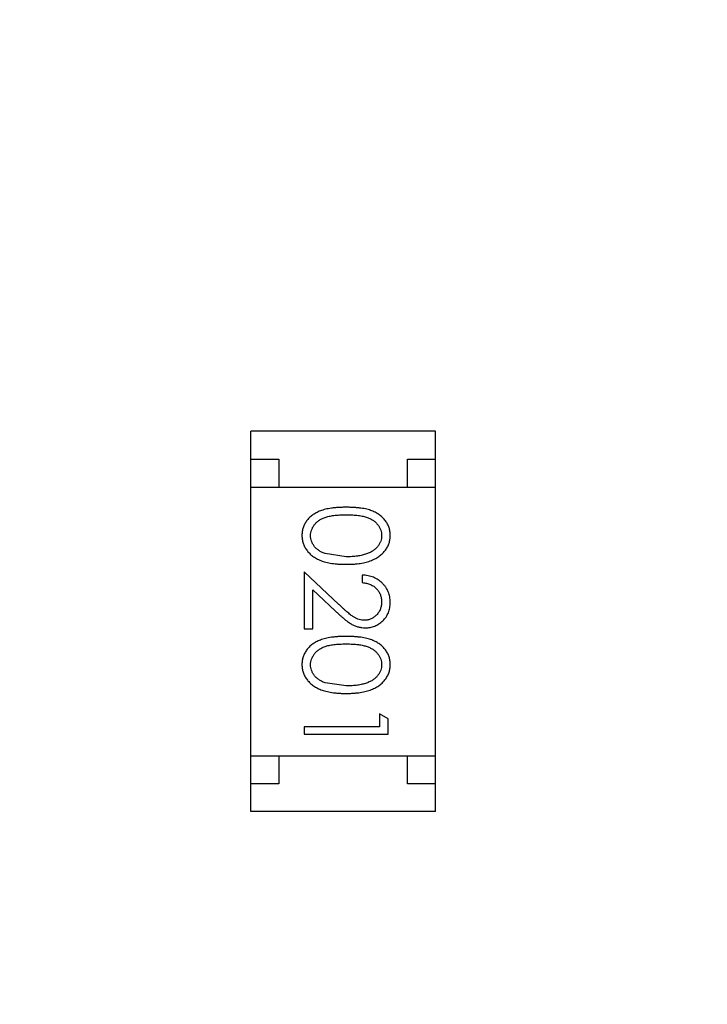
# Model space of a CAD drawing. Header units: inches. Extents: x -13 to 119, y -33 to 44.
# Tile 14 of 40: x 99.56 to 100.79, y 2.56 to 4.32. Entities that reach past the tile are written whole.
import ezdxf

# ---------------------------------------------------------------- set-up
doc = ezdxf.new("R2010")
doc.units = ezdxf.units.IN
doc.header["$LTSCALE"] = 1.21
doc.header["$MEASUREMENT"] = 0
doc.header["$PDMODE"] = 3
doc.header["$PDSIZE"] = 0.3125
doc.layers.get('0').update_dxf_attribs({"linetype": 'CONTINUOUS'})
doc.layers.get('Defpoints').update_dxf_attribs({"linetype": 'CONTINUOUS'})
doc.layers.add('DIM', color=3, linetype='CONTINUOUS')
doc.styles.get("Standard").update_dxf_attribs({"font": 'txt', "width": 0.8})
doc.dimstyles.get("Standard").update_dxf_attribs({"dimtxt": 0.15625, "dimasz": 0.1875, "dimexe": 0.125, "dimexo": 0.0625, "dimgap": 0.09, "dimtad": 0, "dimtih": 1, "dimtoh": 1, "dimzin": 4, "dimdsep": 46, "dimtxsty": 'Standard', "dimblk": '_FILLED', "dimblk1": '_FILLED', "dimblk2": '_FILLED', "dimcen": 0.09, "dimazin": 1, "dimtp": 0.01, "dimtm": 0.01, "dimtfac": 1, "dimtofl": 0, "dimtmove": 0, "dimatfit": 3, "dimldrblk": '_FILLED', "dimfxl": 1, "dimtolj": 1, "dimtzin": 4, "dimarcsym": 0})

# ---------------------------------------------------------------- blocks, each defined once
blk = doc.blocks.new('_FILLED')
at = {"color": 0, "linetype": 'ByBlock'}
blk.add_solid([(0, 0), (-1, 0.1667), (-1, -0.1667)], dxfattribs=at)
blk = doc.blocks.new('*D26')
at = {"layer": 'Defpoints', "color": 0}
for p in [(87.6825, 22.6485), (108.0025, -8.1472), (108.0025, -17.2496)]:
    blk.add_point(p, dxfattribs=at)
at = {"layer": 'DIM', "color": 0, "lineweight": -2}
for p, q in [((87.6825, 22.586), (87.6825, -17.3746)), ((108.0025, -8.2097), (108.0025, -17.3746)), ((88.8825, -17.2496), (95.9125, -17.2496)), ((106.8025, -17.2496), (99.7725, -17.2496))]:
    blk.add_line(p, q, dxfattribs=at)
at = {"layer": 'DIM', "color": 0, "lineweight": -2, "xscale": 1.2, "yscale": 1.2, "zscale": 1.2, "rotation": 180}
blk.add_blockref('_FILLED', (87.6825, -17.2496), dxfattribs=at)
at = {"layer": 'DIM', "color": 0, "lineweight": -2, "xscale": 1.2, "yscale": 1.2, "zscale": 1.2}
blk.add_blockref('_FILLED', (108.0025, -17.2496), dxfattribs=at)
at = {"layer": 'DIM', "color": 0, "insert": (97.8425, -17.2496), "char_height": 1.2, "attachment_point": 5}
blk.add_mtext('\\A1;20.32', dxfattribs=at)

msp = doc.modelspace()

# ---------------------------------------------------------------- linework, layer by layer
at = {"color": 7, "linetype": 'Continuous'}
for p, q in [((100.3001, 3.5825), (99.9701, 3.5825)), ((99.9701, 2.9025), (99.9701, 3.5825)), ((100.3001, 2.9025), (100.3001, 3.5825)), ((99.9701, 3.5325), (100.0201, 3.5325)), ((100.0201, 3.5325), (100.0201, 3.4825)), ((100.2501, 3.5325), (100.3001, 3.5325)), ((100.2501, 3.4825), (100.2501, 3.5325)), ((99.9701, 3.4825), (100.3001, 3.4825)), ((100.1404, 3.358), (100.1027, 3.3637)), ((100.1275, 3.2729), (100.0654, 3.3311)), ((100.0654, 3.3311), (100.0654, 3.2291)), ((100.1692, 3.3253), (100.1692, 3.3118)), ((100.0808, 3.2989), (100.1208, 3.2614)), ((100.0808, 3.2291), (100.0808, 3.2989)), ((100.0654, 3.2291), (100.0808, 3.2291)), ((100.1404, 3.1272), (100.1027, 3.1329)), ((100.2154, 3.0684), (100.2, 3.0772)), ((100.2, 3.0772), (100.2, 3.0541)), ((100.2154, 3.0407), (100.2154, 3.0684)), ((100.2, 3.0541), (100.0654, 3.0541)), ((100.0654, 3.0541), (100.0654, 3.0407)), ((100.0654, 3.0407), (100.2154, 3.0407)), ((99.9701, 3.0025), (100.3001, 3.0025)), ((100.0201, 3.0025), (100.0201, 2.9525)), ((100.2501, 2.9525), (100.2501, 3.0025)), ((100.0201, 2.9525), (99.9701, 2.9525)), ((100.3001, 2.9525), (100.2501, 2.9525)), ((100.3001, 2.9025), (99.9701, 2.9025))]:
    msp.add_line(p, q, dxfattribs=at)
for points, knots in [([(100.1403, 3.4464), (100.138, 3.4464), (100.1333, 3.4464), (100.1265, 3.4461), (100.1202, 3.4456), (100.1142, 3.4449), (100.1087, 3.444), (100.1036, 3.4429), (100.0988, 3.4416), (100.0945, 3.4401), (100.0905, 3.4384), (100.0868, 3.4365), (100.0833, 3.4345), (100.0801, 3.4323), (100.0771, 3.43), (100.0744, 3.4276), (100.072, 3.4249), (100.0698, 3.4221), (100.0679, 3.4192), (100.0662, 3.4162), (100.0647, 3.4131), (100.0636, 3.4099), (100.0627, 3.4066), (100.062, 3.4033), (100.0616, 3.3998), (100.0616, 3.3975), (100.0615, 3.3963)], [0, 0, 0, 0, 0.068113, 0.132564, 0.193427, 0.250218, 0.303569, 0.353576, 0.400235, 0.443586, 0.484619, 0.524292, 0.56238, 0.599049, 0.63494, 0.669782, 0.704009, 0.737842, 0.771098, 0.803896, 0.836415, 0.868639, 0.900715, 0.933378, 0.966213, 1, 1, 1, 1]), ([(100.0769, 3.3958), (100.077, 3.3975), (100.0772, 3.4008), (100.0785, 3.4057), (100.0806, 3.4104), (100.0829, 3.4142), (100.0852, 3.417), (100.0872, 3.4191), (100.0893, 3.421), (100.0916, 3.4227), (100.0941, 3.4244), (100.0968, 3.4258), (100.0997, 3.4272), (100.1029, 3.4284), (100.1063, 3.4295), (100.11, 3.4305), (100.1142, 3.4312), (100.1187, 3.4319), (100.1236, 3.4324), (100.1289, 3.4327), (100.1345, 3.433), (100.1384, 3.433), (100.1404, 3.433)], [0, 0, 0, 0, 0.060034, 0.120278, 0.182348, 0.247919, 0.281641, 0.315701, 0.350322, 0.385703, 0.421819, 0.459196, 0.497866, 0.538301, 0.58121, 0.628183, 0.679403, 0.734699, 0.794074, 0.858416, 0.927049, 1, 1, 1, 1]), ([(100.2192, 3.3963), (100.2192, 3.3975), (100.2192, 3.3998), (100.2188, 3.4033), (100.2181, 3.4066), (100.2172, 3.4099), (100.216, 3.4131), (100.2146, 3.4163), (100.2128, 3.4193), (100.2109, 3.4222), (100.2087, 3.425), (100.2062, 3.4277), (100.2035, 3.4302), (100.2005, 3.4325), (100.1973, 3.4346), (100.1939, 3.4367), (100.1902, 3.4385), (100.1862, 3.4402), (100.1819, 3.4417), (100.1772, 3.4429), (100.1721, 3.4441), (100.1666, 3.4449), (100.1606, 3.4456), (100.1542, 3.4461), (100.1474, 3.4464), (100.1427, 3.4464), (100.1403, 3.4464)], [0, 0, 0, 0, 0.033742, 0.066533, 0.099153, 0.13154, 0.164087, 0.196563, 0.229707, 0.263315, 0.297504, 0.331686, 0.366482, 0.4021, 0.438958, 0.476748, 0.515985, 0.556589, 0.599519, 0.645765, 0.695487, 0.748721, 0.805687, 0.866754, 0.931405, 1, 1, 1, 1]), ([(100.1404, 3.433), (100.1424, 3.433), (100.1463, 3.433), (100.152, 3.4327), (100.1573, 3.4324), (100.1622, 3.4318), (100.1667, 3.4312), (100.1708, 3.4304), (100.1746, 3.4295), (100.178, 3.4284), (100.1811, 3.4272), (100.184, 3.4258), (100.1867, 3.4243), (100.1892, 3.4227), (100.1916, 3.4209), (100.1937, 3.419), (100.1956, 3.417), (100.1979, 3.4142), (100.2002, 3.4104), (100.2024, 3.4057), (100.2036, 3.4008), (100.2038, 3.3975), (100.2039, 3.3958)], [0, 0, 0, 0, 0.073302, 0.142286, 0.206253, 0.266017, 0.321612, 0.372532, 0.419497, 0.462398, 0.502825, 0.541489, 0.579034, 0.615143, 0.650298, 0.684912, 0.718701, 0.752189, 0.817245, 0.879117, 0.939613, 1, 1, 1, 1]), ([(100.0615, 3.3963), (100.0616, 3.3951), (100.0616, 3.3927), (100.0621, 3.3892), (100.0627, 3.3858), (100.0636, 3.3824), (100.0649, 3.3792), (100.0663, 3.376), (100.068, 3.3729), (100.07, 3.3699), (100.0723, 3.367), (100.0748, 3.3642), (100.0776, 3.3616), (100.0806, 3.3592), (100.0839, 3.357), (100.0875, 3.3549), (100.0913, 3.353), (100.0954, 3.3512), (100.0998, 3.3496), (100.1045, 3.3483), (100.1096, 3.3471), (100.115, 3.3461), (100.1209, 3.3454), (100.127, 3.3449), (100.1336, 3.3446), (100.138, 3.3445), (100.1403, 3.3445)], [0, 0, 0, 0, 0.033824, 0.067298, 0.10028, 0.133019, 0.165736, 0.198792, 0.232372, 0.266409, 0.301016, 0.336196, 0.371972, 0.408574, 0.446394, 0.485225, 0.525372, 0.567224, 0.611081, 0.65775, 0.70702, 0.759235, 0.814484, 0.873227, 0.934937, 1, 1, 1, 1]), ([(100.1403, 3.3445), (100.1426, 3.3445), (100.1471, 3.3446), (100.1537, 3.3449), (100.1599, 3.3454), (100.1657, 3.3462), (100.1712, 3.3471), (100.1763, 3.3483), (100.1811, 3.3497), (100.1855, 3.3513), (100.1896, 3.3531), (100.1934, 3.355), (100.197, 3.3571), (100.2003, 3.3594), (100.2033, 3.3618), (100.2061, 3.3644), (100.2086, 3.3671), (100.2109, 3.37), (100.2128, 3.3729), (100.2146, 3.376), (100.216, 3.3792), (100.2172, 3.3825), (100.2181, 3.3858), (100.2188, 3.3892), (100.2192, 3.3927), (100.2192, 3.3951), (100.2192, 3.3963)], [0, 0, 0, 0, 0.065278, 0.127205, 0.186168, 0.241675, 0.294115, 0.343609, 0.390387, 0.434463, 0.476646, 0.517002, 0.555936, 0.593716, 0.630057, 0.665601, 0.700745, 0.734917, 0.768681, 0.802087, 0.834849, 0.867433, 0.900138, 0.932806, 0.966212, 1, 1, 1, 1]), ([(100.1027, 3.3637), (100.1016, 3.364), (100.0996, 3.3648), (100.0967, 3.3661), (100.0939, 3.3676), (100.0914, 3.3692), (100.0891, 3.371), (100.087, 3.3728), (100.085, 3.3748), (100.0828, 3.3776), (100.0805, 3.3813), (100.0785, 3.386), (100.0771, 3.3909), (100.077, 3.3942), (100.0769, 3.3958)], [0, 0, 0, 0, 0.075949, 0.148549, 0.218996, 0.286119, 0.351826, 0.416074, 0.478265, 0.540325, 0.660405, 0.774606, 0.887187, 1, 1, 1, 1]), ([(100.2039, 3.3958), (100.2038, 3.3942), (100.2036, 3.3909), (100.2024, 3.3861), (100.2002, 3.3814), (100.1979, 3.3777), (100.1956, 3.3748), (100.1936, 3.3727), (100.1914, 3.3708), (100.1889, 3.369), (100.1862, 3.3673), (100.1832, 3.3657), (100.18, 3.3643), (100.1766, 3.363), (100.1729, 3.3618), (100.169, 3.3607), (100.1649, 3.3599), (100.1605, 3.3592), (100.1558, 3.3587), (100.1509, 3.3582), (100.1457, 3.358), (100.1422, 3.358), (100.1404, 3.358)], [0, 0, 0, 0, 0.059689, 0.119507, 0.181075, 0.246162, 0.279894, 0.314468, 0.350403, 0.387474, 0.426147, 0.466624, 0.508745, 0.553328, 0.600058, 0.649177, 0.700552, 0.754894, 0.811825, 0.871514, 0.934319, 1, 1, 1, 1]), ([(100.2192, 3.2764), (100.2192, 3.278), (100.2191, 3.2813), (100.2185, 3.2862), (100.2173, 3.2908), (100.2158, 3.2952), (100.2138, 3.2994), (100.2114, 3.3035), (100.2085, 3.3073), (100.2052, 3.3108), (100.2016, 3.3141), (100.1977, 3.317), (100.1936, 3.3194), (100.1892, 3.3214), (100.1845, 3.3231), (100.1796, 3.3242), (100.1745, 3.325), (100.171, 3.3252), (100.1692, 3.3253)], [0, 0, 0, 0, 0.06445, 0.126725, 0.187421, 0.247417, 0.306749, 0.366595, 0.427749, 0.490235, 0.553031, 0.614805, 0.676505, 0.738096, 0.801021, 0.864897, 0.931209, 1, 1, 1, 1]), ([(100.1692, 3.3118), (100.1706, 3.3117), (100.1732, 3.3114), (100.177, 3.3107), (100.1805, 3.3098), (100.1838, 3.3085), (100.1869, 3.307), (100.1898, 3.3053), (100.1924, 3.3033), (100.1948, 3.301), (100.1969, 3.2986), (100.1988, 3.2959), (100.2004, 3.2932), (100.2016, 3.2902), (100.2026, 3.2871), (100.2033, 3.2839), (100.2038, 3.2805), (100.2038, 3.2782), (100.2039, 3.2771)], [0, 0, 0, 0, 0.073648, 0.143686, 0.210962, 0.275557, 0.338064, 0.399311, 0.4594, 0.51934, 0.579024, 0.637809, 0.695959, 0.754122, 0.813113, 0.873453, 0.935561, 1, 1, 1, 1]), ([(100.2039, 3.2771), (100.2038, 3.2759), (100.2038, 3.2737), (100.2033, 3.2705), (100.2026, 3.2674), (100.2017, 3.2644), (100.2004, 3.2616), (100.1988, 3.2589), (100.197, 3.2563), (100.1949, 3.2539), (100.1926, 3.2517), (100.1902, 3.2498), (100.1877, 3.2482), (100.1851, 3.2468), (100.1823, 3.2458), (100.1794, 3.2451), (100.1765, 3.2446), (100.1745, 3.2445), (100.1734, 3.2445)], [0, 0, 0, 0, 0.068027, 0.133505, 0.19695, 0.26027, 0.322741, 0.384982, 0.448465, 0.513424, 0.578224, 0.640011, 0.700094, 0.760067, 0.819012, 0.877878, 0.938035, 1, 1, 1, 1]), ([(100.1746, 3.2311), (100.1761, 3.2311), (100.1791, 3.2312), (100.1834, 3.2318), (100.1875, 3.2328), (100.1915, 3.2341), (100.1954, 3.2359), (100.1991, 3.2381), (100.2026, 3.2406), (100.206, 3.2435), (100.2091, 3.2467), (100.2118, 3.2503), (100.2141, 3.254), (100.216, 3.258), (100.2175, 3.2623), (100.2185, 3.2668), (100.2191, 3.2715), (100.2192, 3.2747), (100.2192, 3.2764)], [0, 0, 0, 0, 0.06271, 0.123347, 0.183401, 0.242828, 0.302097, 0.36242, 0.423725, 0.487032, 0.550491, 0.612709, 0.674265, 0.73617, 0.799211, 0.863483, 0.930525, 1, 1, 1, 1]), ([(100.1208, 3.2614), (100.1224, 3.26), (100.1253, 3.2572), (100.1297, 3.2533), (100.1338, 3.2497), (100.1377, 3.2465), (100.1413, 3.2436), (100.1447, 3.2412), (100.1479, 3.2391), (100.1517, 3.2367), (100.1564, 3.2344), (100.1623, 3.2325), (100.1684, 3.2313), (100.1726, 3.2311), (100.1746, 3.2311)], [0, 0, 0, 0, 0.09953, 0.192079, 0.277712, 0.357454, 0.429648, 0.495771, 0.555538, 0.608657, 0.707578, 0.804328, 0.901298, 1, 1, 1, 1]), ([(100.1734, 3.2445), (100.1718, 3.2446), (100.1686, 3.2447), (100.1638, 3.2457), (100.1591, 3.2474), (100.1553, 3.2494), (100.1522, 3.2515), (100.1495, 3.2534), (100.1466, 3.2557), (100.1433, 3.2584), (100.1398, 3.2614), (100.1359, 3.2649), (100.1318, 3.2687), (100.129, 3.2715), (100.1275, 3.2729)], [0, 0, 0, 0, 0.088014, 0.174976, 0.2638, 0.355443, 0.406413, 0.465519, 0.533076, 0.609353, 0.693899, 0.787171, 0.889197, 1, 1, 1, 1]), ([(100.1403, 3.2157), (100.138, 3.2157), (100.1333, 3.2156), (100.1265, 3.2153), (100.1202, 3.2148), (100.1142, 3.2141), (100.1087, 3.2132), (100.1036, 3.2122), (100.0988, 3.2108), (100.0945, 3.2093), (100.0905, 3.2076), (100.0868, 3.2058), (100.0833, 3.2038), (100.0801, 3.2016), (100.0771, 3.1993), (100.0744, 3.1968), (100.072, 3.1941), (100.0698, 3.1914), (100.0679, 3.1884), (100.0662, 3.1854), (100.0647, 3.1823), (100.0636, 3.1791), (100.0627, 3.1758), (100.062, 3.1725), (100.0616, 3.169), (100.0616, 3.1667), (100.0615, 3.1655)], [0, 0, 0, 0, 0.068113, 0.132564, 0.193427, 0.250218, 0.303569, 0.353576, 0.400235, 0.443586, 0.484619, 0.524292, 0.56238, 0.599049, 0.63494, 0.669782, 0.704009, 0.737842, 0.771098, 0.803896, 0.836415, 0.868639, 0.900715, 0.933378, 0.966213, 1, 1, 1, 1]), ([(100.2192, 3.1655), (100.2192, 3.1667), (100.2192, 3.169), (100.2188, 3.1725), (100.2181, 3.1759), (100.2172, 3.1792), (100.216, 3.1824), (100.2146, 3.1855), (100.2128, 3.1885), (100.2109, 3.1915), (100.2087, 3.1943), (100.2062, 3.1969), (100.2035, 3.1994), (100.2005, 3.2017), (100.1973, 3.2039), (100.1939, 3.2059), (100.1902, 3.2077), (100.1862, 3.2094), (100.1819, 3.2109), (100.1772, 3.2122), (100.1721, 3.2133), (100.1666, 3.2141), (100.1606, 3.2148), (100.1542, 3.2153), (100.1474, 3.2156), (100.1427, 3.2157), (100.1403, 3.2157)], [0, 0, 0, 0, 0.033742, 0.066533, 0.099153, 0.13154, 0.164087, 0.196563, 0.229707, 0.263315, 0.297504, 0.331686, 0.366482, 0.4021, 0.438958, 0.476748, 0.515985, 0.556589, 0.599519, 0.645765, 0.695487, 0.748721, 0.805687, 0.866754, 0.931405, 1, 1, 1, 1]), ([(100.0769, 3.1651), (100.077, 3.1667), (100.0772, 3.17), (100.0785, 3.1749), (100.0806, 3.1796), (100.0829, 3.1834), (100.0852, 3.1863), (100.0872, 3.1883), (100.0893, 3.1902), (100.0916, 3.192), (100.0941, 3.1936), (100.0968, 3.1951), (100.0997, 3.1964), (100.1029, 3.1977), (100.1063, 3.1988), (100.11, 3.1997), (100.1142, 3.2004), (100.1187, 3.2011), (100.1236, 3.2016), (100.1289, 3.2019), (100.1345, 3.2022), (100.1384, 3.2022), (100.1404, 3.2022)], [0, 0, 0, 0, 0.060034, 0.120278, 0.182348, 0.247919, 0.281641, 0.315701, 0.350322, 0.385703, 0.421819, 0.459196, 0.497866, 0.538301, 0.58121, 0.628183, 0.679403, 0.734699, 0.794074, 0.858416, 0.927049, 1, 1, 1, 1]), ([(100.1404, 3.2022), (100.1424, 3.2022), (100.1463, 3.2022), (100.152, 3.2019), (100.1573, 3.2016), (100.1622, 3.2011), (100.1667, 3.2005), (100.1708, 3.1996), (100.1746, 3.1987), (100.178, 3.1976), (100.1811, 3.1964), (100.184, 3.195), (100.1867, 3.1935), (100.1892, 3.1919), (100.1916, 3.1902), (100.1937, 3.1883), (100.1956, 3.1863), (100.1979, 3.1834), (100.2002, 3.1797), (100.2024, 3.175), (100.2036, 3.1701), (100.2038, 3.1667), (100.2039, 3.1651)], [0, 0, 0, 0, 0.073302, 0.142286, 0.206253, 0.266017, 0.321612, 0.372532, 0.419497, 0.462398, 0.502825, 0.541489, 0.579034, 0.615143, 0.650298, 0.684912, 0.718701, 0.752189, 0.817245, 0.879117, 0.939613, 1, 1, 1, 1]), ([(100.0615, 3.1655), (100.0616, 3.1643), (100.0616, 3.162), (100.0621, 3.1584), (100.0627, 3.155), (100.0636, 3.1517), (100.0649, 3.1484), (100.0663, 3.1452), (100.068, 3.1421), (100.07, 3.1391), (100.0723, 3.1362), (100.0748, 3.1335), (100.0776, 3.1309), (100.0806, 3.1285), (100.0839, 3.1262), (100.0875, 3.1241), (100.0913, 3.1222), (100.0954, 3.1204), (100.0998, 3.1188), (100.1045, 3.1175), (100.1096, 3.1163), (100.115, 3.1154), (100.1209, 3.1147), (100.127, 3.1141), (100.1336, 3.1138), (100.138, 3.1138), (100.1403, 3.1137)], [0, 0, 0, 0, 0.033824, 0.067298, 0.10028, 0.133019, 0.165736, 0.198792, 0.232372, 0.266409, 0.301016, 0.336196, 0.371972, 0.408574, 0.446394, 0.485225, 0.525372, 0.567224, 0.611081, 0.65775, 0.70702, 0.759235, 0.814484, 0.873227, 0.934937, 1, 1, 1, 1]), ([(100.1027, 3.1329), (100.1016, 3.1333), (100.0996, 3.134), (100.0967, 3.1354), (100.0939, 3.1368), (100.0914, 3.1384), (100.0891, 3.1402), (100.087, 3.142), (100.085, 3.144), (100.0828, 3.1468), (100.0805, 3.1505), (100.0785, 3.1552), (100.0771, 3.1601), (100.077, 3.1634), (100.0769, 3.1651)], [0, 0, 0, 0, 0.075949, 0.148549, 0.218996, 0.286119, 0.351826, 0.416074, 0.478265, 0.540325, 0.660405, 0.774606, 0.887187, 1, 1, 1, 1]), ([(100.1403, 3.1137), (100.1426, 3.1138), (100.1471, 3.1138), (100.1537, 3.1141), (100.1599, 3.1147), (100.1657, 3.1154), (100.1712, 3.1164), (100.1763, 3.1175), (100.1811, 3.1189), (100.1855, 3.1205), (100.1896, 3.1224), (100.1934, 3.1243), (100.197, 3.1264), (100.2003, 3.1286), (100.2033, 3.131), (100.2061, 3.1336), (100.2086, 3.1363), (100.2109, 3.1392), (100.2128, 3.1422), (100.2146, 3.1453), (100.216, 3.1484), (100.2172, 3.1517), (100.2181, 3.155), (100.2188, 3.1584), (100.2192, 3.162), (100.2192, 3.1643), (100.2192, 3.1655)], [0, 0, 0, 0, 0.065278, 0.127205, 0.186168, 0.241675, 0.294115, 0.343609, 0.390387, 0.434463, 0.476646, 0.517002, 0.555936, 0.593716, 0.630057, 0.665601, 0.700745, 0.734917, 0.768681, 0.802087, 0.834849, 0.867433, 0.900138, 0.932806, 0.966212, 1, 1, 1, 1]), ([(100.2039, 3.1651), (100.2038, 3.1634), (100.2036, 3.1602), (100.2024, 3.1553), (100.2002, 3.1506), (100.1979, 3.1469), (100.1956, 3.144), (100.1936, 3.142), (100.1914, 3.14), (100.1889, 3.1382), (100.1862, 3.1365), (100.1832, 3.135), (100.18, 3.1335), (100.1766, 3.1322), (100.1729, 3.131), (100.169, 3.13), (100.1649, 3.1292), (100.1605, 3.1284), (100.1558, 3.1279), (100.1509, 3.1275), (100.1457, 3.1273), (100.1422, 3.1272), (100.1404, 3.1272)], [0, 0, 0, 0, 0.059689, 0.119507, 0.181075, 0.246162, 0.279894, 0.314468, 0.350403, 0.387474, 0.426147, 0.466624, 0.508745, 0.553328, 0.600058, 0.649177, 0.700552, 0.754894, 0.811825, 0.871514, 0.934319, 1, 1, 1, 1])]:
    msp.add_open_spline(points, degree=3, knots=knots, dxfattribs=at)

# ---------------------------------------------------------------- dimensions: what is measured, and where the dimension line sits
at = {"layer": 'DIM'}
dim = msp.add_linear_dim(base=(108.0025, -17.2496), p1=(87.6825, 22.6485), p2=(108.0025, -8.1472), dimstyle='Standard', override={"dimtxt": 1.2, "dimasz": 1.2, "dimtih": 0, "dimtoh": 0, "dimzin": 0, "dimcen": 0.198, "dimadec": 0, "dimazin": 0, "dimtp": 0, "dimtm": 0, "dimtdec": 4, "dimtzin": 0}, dxfattribs=at)
dim.commit()
dim.dimension.update_dxf_attribs({"geometry": '*D26', "text_midpoint": (97.8425, -17.2496)})

doc.saveas('drawing.dxf')
